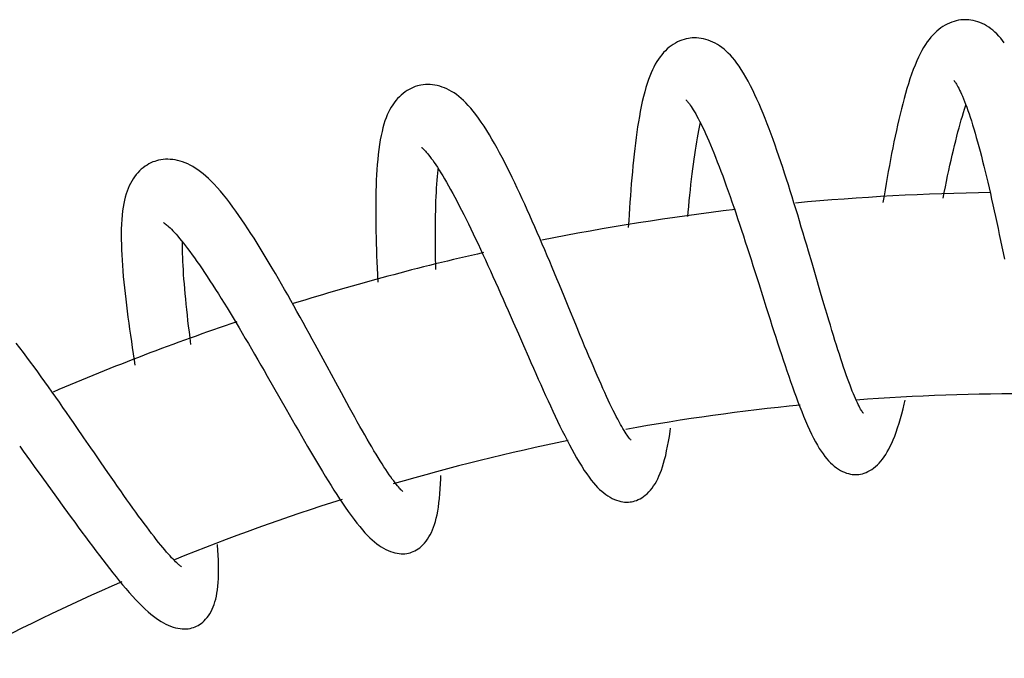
# Model space of a CAD drawing. Header units: millimetres. Extents: x 224 to 1420, y -1347 to 980.
# Tile 61 of 65: x 1088 to 1171, y 915 to 969. Entities that reach past the tile are written whole.
import ezdxf

# ---------------------------------------------------------------- set-up
doc = ezdxf.new("R2010")
doc.units = ezdxf.units.MM
doc.header["$LTSCALE"] = 77.505185
doc.layers.get('0').update_dxf_attribs({"linetype": 'CONTINUOUS'})

msp = doc.modelspace()

# ---------------------------------------------------------------- linework, layer by layer
at = {"color": 6, "linetype": 'CONTINUOUS'}
for p, q in [((1167.063, 963.55), (1167.067, 963.545)), ((1167.067, 963.545), (1167.077, 963.534)), ((1155.08, 948.147), (1154.783, 949.157)), ((1150.257, 947.444), (1150.581, 946.423)), ((1134.156, 945.346), (1133.754, 946.32)), ((1156.083, 944.725), (1155.803, 945.676)), ((1129.433, 944.14), (1129.864, 943.159)), ((1151.225, 944.39), (1151.544, 943.385)), ((1135.52, 942.041), (1135.14, 942.958)), ((1113.649, 940.34), (1113.146, 941.266)), ((1130.72, 941.204), (1131.142, 940.242)), ((1109.095, 938.616), (1109.628, 937.685)), ((1115.355, 937.198), (1114.881, 938.069)), ((1110.689, 935.826), (1111.212, 934.912)), ((1093.04, 934.275), (1092.754, 934.688)), ((1093.634, 933.414), (1093.04, 934.275)), ((1089.441, 930.995), (1090.07, 930.125)), ((1095.657, 930.478), (1095.094, 931.294)), ((1090.07, 930.125), (1091.321, 928.39)), ((1091.321, 928.39), (1091.938, 927.536))]:
    msp.add_line(p, q, dxfattribs=at)
for points in [[(1167.97, 968.691), (1167.816, 968.686), (1167.632, 968.668), (1167.446, 968.64), (1167.257, 968.6), (1167.067, 968.548), (1166.876, 968.485), (1166.686, 968.409), (1166.498, 968.321), (1166.313, 968.223), (1166.131, 968.113), (1165.952, 967.992), (1165.777, 967.859), (1165.606, 967.716), (1165.438, 967.56), (1165.275, 967.393), (1165.115, 967.213), (1164.958, 967.02), (1164.804, 966.813), (1164.653, 966.59), (1164.504, 966.352), (1164.358, 966.097), (1164.213, 965.822), (1164.068, 965.526), (1163.923, 965.206), (1163.777, 964.859), (1163.631, 964.486), (1163.487, 964.093), (1163.349, 963.692), (1163.218, 963.288), (1163.093, 962.88), (1162.972, 962.464), (1162.853, 962.038), (1162.737, 961.603), (1162.625, 961.161), (1162.515, 960.713), (1162.407, 960.259), (1162.302, 959.799), (1162.199, 959.332), (1162.098, 958.858), (1161.998, 958.377), (1161.9, 957.89), (1161.803, 957.396), (1161.707, 956.896), (1161.613, 956.391), (1161.52, 955.883), (1161.428, 955.371), (1161.338, 954.856), (1161.249, 954.339), (1161.161, 953.819), (1161.069, 953.261)], [(1171.311, 966.734), (1171.164, 966.934), (1171.008, 967.13), (1170.848, 967.314), (1170.685, 967.485), (1170.518, 967.645), (1170.348, 967.794), (1170.174, 967.931), (1169.996, 968.056), (1169.815, 968.171), (1169.631, 968.274), (1169.444, 968.367), (1169.255, 968.448), (1169.064, 968.517), (1168.874, 968.575), (1168.683, 968.621), (1168.495, 968.655), (1168.309, 968.678), (1168.126, 968.69), (1167.97, 968.691)], [(1144.799, 967.136), (1144.646, 967.114), (1144.465, 967.077), (1144.282, 967.029), (1144.099, 966.97), (1143.915, 966.898), (1143.733, 966.814), (1143.552, 966.719), (1143.375, 966.612), (1143.202, 966.495), (1143.034, 966.368), (1142.869, 966.229), (1142.708, 966.077), (1142.551, 965.914), (1142.399, 965.739), (1142.254, 965.554), (1142.113, 965.357), (1141.979, 965.15), (1141.85, 964.93), (1141.726, 964.698), (1141.607, 964.454), (1141.494, 964.198), (1141.383, 963.925), (1141.276, 963.633), (1141.169, 963.318), (1141.063, 962.974), (1140.958, 962.6), (1140.856, 962.202), (1140.759, 961.786), (1140.669, 961.364), (1140.585, 960.941), (1140.507, 960.514), (1140.433, 960.082), (1140.364, 959.644), (1140.298, 959.198), (1140.236, 958.744), (1140.176, 958.282), (1140.119, 957.812), (1140.065, 957.335), (1140.014, 956.85), (1139.965, 956.358), (1139.918, 955.86), (1139.873, 955.357), (1139.83, 954.849), (1139.789, 954.338), (1139.75, 953.823), (1139.713, 953.306), (1139.678, 952.786), (1139.644, 952.262), (1139.611, 951.735), (1139.577, 951.151)], [(1154.783, 949.157), (1154.634, 949.665), (1154.483, 950.173), (1154.332, 950.682), (1154.179, 951.193), (1154.025, 951.705), (1153.87, 952.218), (1153.714, 952.729), (1153.557, 953.238), (1153.4, 953.745), (1153.242, 954.249), (1153.083, 954.748), (1152.925, 955.244), (1152.765, 955.734), (1152.606, 956.219), (1152.445, 956.699), (1152.284, 957.175), (1152.121, 957.645), (1151.958, 958.11), (1151.794, 958.569), (1151.628, 959.022), (1151.461, 959.469), (1151.293, 959.908), (1151.124, 960.339), (1150.954, 960.762), (1150.782, 961.176), (1150.609, 961.581), (1150.434, 961.977), (1150.257, 962.363), (1150.075, 962.744), (1149.887, 963.122), (1149.692, 963.496), (1149.494, 963.854), (1149.299, 964.187), (1149.108, 964.494), (1148.921, 964.776), (1148.737, 965.035), (1148.555, 965.273), (1148.374, 965.492), (1148.194, 965.693), (1148.015, 965.877), (1147.835, 966.046), (1147.653, 966.203), (1147.469, 966.348), (1147.281, 966.48), (1147.091, 966.601), (1146.899, 966.709), (1146.706, 966.806), (1146.511, 966.891), (1146.314, 966.964), (1146.115, 967.026), (1145.917, 967.076), (1145.719, 967.114), (1145.524, 967.14), (1145.331, 967.155), (1145.141, 967.158), (1144.956, 967.151), (1144.799, 967.136)], [(1133.754, 946.32), (1133.552, 946.809), (1133.348, 947.298), (1133.144, 947.788), (1132.938, 948.28), (1132.731, 948.773), (1132.522, 949.265), (1132.313, 949.757), (1132.103, 950.248), (1131.893, 950.735), (1131.682, 951.22), (1131.472, 951.7), (1131.261, 952.176), (1131.051, 952.646), (1130.84, 953.112), (1130.63, 953.573), (1130.419, 954.029), (1130.207, 954.48), (1129.996, 954.925), (1129.783, 955.365), (1129.57, 955.798), (1129.357, 956.225), (1129.143, 956.644), (1128.929, 957.055), (1128.715, 957.458), (1128.501, 957.851), (1128.286, 958.235), (1128.07, 958.609), (1127.852, 958.975), (1127.628, 959.339), (1127.398, 959.699), (1127.166, 960.046), (1126.936, 960.375), (1126.711, 960.68), (1126.492, 960.961), (1126.278, 961.219), (1126.07, 961.456), (1125.865, 961.672), (1125.663, 961.871), (1125.462, 962.052), (1125.264, 962.218), (1125.065, 962.37), (1124.866, 962.508), (1124.666, 962.633), (1124.464, 962.746), (1124.262, 962.846), (1124.06, 962.934), (1123.857, 963.009), (1123.654, 963.073), (1123.45, 963.125), (1123.246, 963.166), (1123.043, 963.195), (1122.842, 963.212), (1122.645, 963.217), (1122.451, 963.211), (1122.262, 963.195), (1122.078, 963.168), (1121.924, 963.136)], [(1167.077, 963.534), (1167.093, 963.514), (1167.116, 963.484), (1167.146, 963.443), (1167.183, 963.39), (1167.226, 963.323), (1167.276, 963.242), (1167.332, 963.146), (1167.395, 963.032), (1167.464, 962.901), (1167.538, 962.755), (1167.614, 962.593), (1167.695, 962.417), (1167.778, 962.225), (1167.865, 962.017), (1167.954, 961.795), (1168.045, 961.558), (1168.138, 961.306), (1168.234, 961.039), (1168.331, 960.757), (1168.43, 960.46), (1168.531, 960.147), (1168.634, 959.82), (1168.738, 959.478), (1168.842, 959.124), (1168.948, 958.757), (1169.054, 958.378), (1169.161, 957.988), (1169.268, 957.588), (1169.375, 957.178), (1169.482, 956.757), (1169.59, 956.327), (1169.698, 955.887), (1169.807, 955.437), (1169.916, 954.977), (1170.025, 954.509), (1170.134, 954.033), (1170.243, 953.551), (1170.351, 953.064), (1170.46, 952.572), (1170.568, 952.075), (1170.675, 951.574), (1170.783, 951.069), (1170.89, 950.561), (1170.998, 950.049), (1171.105, 949.533), (1171.212, 949.015), (1171.319, 948.494)], [(1121.924, 963.136), (1121.774, 963.098), (1121.598, 963.042), (1121.422, 962.975), (1121.246, 962.897), (1121.071, 962.806), (1120.899, 962.704), (1120.73, 962.59), (1120.565, 962.466), (1120.405, 962.331), (1120.25, 962.185), (1120.102, 962.03), (1119.959, 961.864), (1119.823, 961.689), (1119.693, 961.504), (1119.569, 961.308), (1119.451, 961.101), (1119.34, 960.882), (1119.233, 960.65), (1119.133, 960.404), (1119.038, 960.143), (1118.949, 959.867), (1118.866, 959.575), (1118.787, 959.261), (1118.712, 958.922), (1118.641, 958.553), (1118.575, 958.154), (1118.516, 957.735), (1118.465, 957.312), (1118.421, 956.889), (1118.384, 956.462), (1118.352, 956.027), (1118.326, 955.587), (1118.304, 955.142), (1118.287, 954.69), (1118.273, 954.231), (1118.263, 953.764), (1118.257, 953.289), (1118.255, 952.807), (1118.255, 952.319), (1118.259, 951.825), (1118.265, 951.324), (1118.274, 950.819), (1118.286, 950.31), (1118.3, 949.797), (1118.316, 949.282), (1118.334, 948.764), (1118.354, 948.244), (1118.376, 947.72), (1118.4, 947.193), (1118.43, 946.55)], [(1144.445, 961.925), (1144.445, 961.926), (1144.446, 961.925), (1144.454, 961.917), (1144.471, 961.901), (1144.495, 961.876), (1144.527, 961.841), (1144.566, 961.796), (1144.613, 961.739), (1144.668, 961.67), (1144.73, 961.587), (1144.8, 961.488), (1144.88, 961.371), (1144.968, 961.236), (1145.06, 961.088), (1145.158, 960.924), (1145.261, 960.746), (1145.368, 960.551), (1145.481, 960.341), (1145.597, 960.117), (1145.716, 959.878), (1145.839, 959.624), (1145.966, 959.357), (1146.096, 959.074), (1146.229, 958.777), (1146.365, 958.464), (1146.505, 958.138), (1146.647, 957.797), (1146.791, 957.443), (1146.938, 957.077), (1147.087, 956.699), (1147.236, 956.311), (1147.387, 955.913), (1147.54, 955.505), (1147.693, 955.088), (1147.848, 954.661), (1148.004, 954.225), (1148.161, 953.779), (1148.32, 953.324), (1148.48, 952.861), (1148.64, 952.389), (1148.802, 951.912), (1148.963, 951.429), (1149.125, 950.942), (1149.287, 950.451), (1149.448, 949.957), (1149.61, 949.46), (1149.771, 948.961), (1149.933, 948.458), (1150.095, 947.952), (1150.257, 947.444)], [(1166.148, 953.624), (1166.241, 954.095), (1166.337, 954.573), (1166.433, 955.044), (1166.53, 955.506), (1166.626, 955.961), (1166.723, 956.407), (1166.82, 956.844), (1166.917, 957.269), (1167.014, 957.684), (1167.11, 958.086), (1167.206, 958.476), (1167.302, 958.854), (1167.397, 959.22), (1167.492, 959.574), (1167.586, 959.915), (1167.68, 960.242), (1167.773, 960.555), (1167.864, 960.853), (1167.954, 961.136), (1168.042, 961.402), (1168.071, 961.487)], [(1144.594, 952.082), (1144.627, 952.452), (1144.672, 952.936), (1144.718, 953.411), (1144.764, 953.879), (1144.812, 954.339), (1144.861, 954.791), (1144.912, 955.236), (1144.963, 955.67), (1145.016, 956.094), (1145.069, 956.507), (1145.124, 956.908), (1145.179, 957.295), (1145.235, 957.669), (1145.291, 958.029), (1145.349, 958.375), (1145.407, 958.708), (1145.466, 959.027), (1145.525, 959.333), (1145.585, 959.623), (1145.644, 959.899), (1145.664, 959.983)], [(1122.124, 957.918), (1122.123, 957.918), (1122.125, 957.917), (1122.135, 957.909), (1122.154, 957.895), (1122.181, 957.872), (1122.216, 957.84), (1122.26, 957.799), (1122.313, 957.747), (1122.375, 957.683), (1122.447, 957.607), (1122.528, 957.514), (1122.621, 957.405), (1122.722, 957.281), (1122.83, 957.142), (1122.944, 956.99), (1123.065, 956.823), (1123.193, 956.64), (1123.327, 956.443), (1123.466, 956.232), (1123.611, 956.006), (1123.76, 955.767), (1123.914, 955.514), (1124.072, 955.248), (1124.236, 954.966), (1124.405, 954.67), (1124.578, 954.36), (1124.755, 954.036), (1124.936, 953.7), (1125.121, 953.352), (1125.308, 952.992), (1125.498, 952.622), (1125.69, 952.243), (1125.885, 951.854), (1126.081, 951.455), (1126.28, 951.048), (1126.481, 950.631), (1126.684, 950.205), (1126.89, 949.77), (1127.097, 949.327), (1127.306, 948.877), (1127.517, 948.42), (1127.728, 947.958), (1127.94, 947.492), (1128.152, 947.022), (1128.365, 946.549), (1128.578, 946.073), (1128.791, 945.595), (1129.004, 945.113), (1129.218, 944.628), (1129.433, 944.14)], [(1099.601, 956.737), (1099.456, 956.683), (1099.287, 956.609), (1099.119, 956.523), (1098.952, 956.427), (1098.788, 956.318), (1098.627, 956.198), (1098.471, 956.067), (1098.32, 955.926), (1098.176, 955.775), (1098.038, 955.614), (1097.907, 955.444), (1097.782, 955.264), (1097.665, 955.075), (1097.554, 954.875), (1097.452, 954.667), (1097.357, 954.449), (1097.27, 954.222), (1097.19, 953.982), (1097.116, 953.728), (1097.05, 953.46), (1096.99, 953.175), (1096.937, 952.872), (1096.892, 952.548), (1096.853, 952.2), (1096.822, 951.826), (1096.799, 951.426), (1096.784, 951.007), (1096.778, 950.576), (1096.78, 950.142), (1096.788, 949.71), (1096.803, 949.276), (1096.823, 948.839), (1096.849, 948.396), (1096.879, 947.946), (1096.914, 947.488), (1096.954, 947.024), (1096.998, 946.551), (1097.047, 946.072), (1097.099, 945.586), (1097.155, 945.094), (1097.215, 944.596), (1097.277, 944.094), (1097.343, 943.588), (1097.411, 943.079), (1097.482, 942.568), (1097.555, 942.054), (1097.63, 941.538), (1097.708, 941.019), (1097.787, 940.496), (1097.868, 939.97), (1097.938, 939.529)], [(1113.146, 941.266), (1112.894, 941.73), (1112.64, 942.195), (1112.385, 942.66), (1112.128, 943.127), (1111.87, 943.595), (1111.61, 944.064), (1111.35, 944.531), (1111.089, 944.996), (1110.828, 945.459), (1110.568, 945.918), (1110.308, 946.373), (1110.048, 946.824), (1109.789, 947.27), (1109.53, 947.71), (1109.272, 948.146), (1109.015, 948.577), (1108.757, 949.002), (1108.499, 949.423), (1108.241, 949.838), (1107.983, 950.246), (1107.726, 950.648), (1107.469, 951.042), (1107.213, 951.429), (1106.957, 951.807), (1106.703, 952.175), (1106.45, 952.531), (1106.197, 952.88), (1105.94, 953.223), (1105.677, 953.563), (1105.41, 953.897), (1105.142, 954.219), (1104.878, 954.521), (1104.624, 954.799), (1104.379, 955.052), (1104.142, 955.284), (1103.912, 955.495), (1103.687, 955.688), (1103.465, 955.865), (1103.246, 956.025), (1103.029, 956.171), (1102.814, 956.302), (1102.599, 956.42), (1102.385, 956.525), (1102.171, 956.616), (1101.958, 956.695), (1101.746, 956.761), (1101.536, 956.815), (1101.328, 956.857), (1101.12, 956.888), (1100.913, 956.906), (1100.708, 956.913), (1100.506, 956.909), (1100.309, 956.894), (1100.117, 956.867), (1099.931, 956.831), (1099.751, 956.784), (1099.601, 956.737)], [(1123.325, 947.615), (1123.317, 948.023), (1123.308, 948.516), (1123.301, 949.001), (1123.297, 949.479), (1123.294, 949.948), (1123.292, 950.411), (1123.293, 950.866), (1123.296, 951.313), (1123.301, 951.751), (1123.309, 952.178), (1123.318, 952.595), (1123.33, 952.999), (1123.344, 953.39), (1123.36, 953.767), (1123.378, 954.131), (1123.398, 954.482), (1123.421, 954.82), (1123.445, 955.143), (1123.472, 955.453), (1123.501, 955.749), (1123.531, 956.03), (1123.541, 956.115)], [(1100.353, 951.568), (1100.352, 951.569), (1100.353, 951.568), (1100.364, 951.562), (1100.383, 951.549), (1100.412, 951.53), (1100.451, 951.503), (1100.499, 951.467), (1100.557, 951.421), (1100.625, 951.364), (1100.703, 951.296), (1100.793, 951.214), (1100.896, 951.116), (1101.01, 951.003), (1101.132, 950.877), (1101.263, 950.737), (1101.401, 950.584), (1101.547, 950.416), (1101.701, 950.235), (1101.862, 950.039), (1102.03, 949.83), (1102.204, 949.608), (1102.384, 949.373), (1102.57, 949.124), (1102.763, 948.861), (1102.962, 948.584), (1103.167, 948.294), (1103.378, 947.99), (1103.595, 947.674), (1103.815, 947.347), (1104.04, 947.008), (1104.269, 946.659), (1104.501, 946.301), (1104.737, 945.933), (1104.975, 945.556), (1105.217, 945.17), (1105.462, 944.775), (1105.71, 944.372), (1105.961, 943.96), (1106.215, 943.54), (1106.472, 943.113), (1106.73, 942.68), (1106.99, 942.242), (1107.25, 941.8), (1107.512, 941.354), (1107.774, 940.905), (1108.036, 940.454), (1108.299, 939.999), (1108.563, 939.541), (1108.829, 939.08), (1109.095, 938.616)], [(1102.658, 941.289), (1102.587, 941.853), (1102.526, 942.342), (1102.468, 942.824), (1102.412, 943.299), (1102.36, 943.766), (1102.31, 944.226), (1102.262, 944.679), (1102.218, 945.124), (1102.177, 945.559), (1102.139, 945.985), (1102.104, 946.4), (1102.073, 946.803), (1102.045, 947.194), (1102.021, 947.571), (1102.001, 947.935), (1101.984, 948.287), (1101.97, 948.625), (1101.96, 948.949), (1101.954, 949.26), (1101.951, 949.557), (1101.952, 949.84), (1101.953, 949.926)], [(1155.803, 945.676), (1155.373, 947.146), (1155.08, 948.147)], [(1150.581, 946.423), (1150.904, 945.404), (1151.225, 944.39)], [(1135.14, 942.958), (1134.555, 944.379), (1134.156, 945.346)], [(1159.416, 935.477), (1159.416, 935.478), (1159.409, 935.485), (1159.396, 935.501), (1159.377, 935.527), (1159.351, 935.564), (1159.319, 935.611), (1159.28, 935.671), (1159.234, 935.746), (1159.182, 935.835), (1159.124, 935.941), (1159.059, 936.064), (1158.988, 936.203), (1158.914, 936.356), (1158.835, 936.525), (1158.753, 936.709), (1158.666, 936.909), (1158.576, 937.123), (1158.483, 937.353), (1158.387, 937.597), (1158.287, 937.857), (1158.185, 938.132), (1158.079, 938.422), (1157.97, 938.727), (1157.859, 939.046), (1157.745, 939.379), (1157.628, 939.725), (1157.51, 940.083), (1157.39, 940.452), (1157.268, 940.833), (1157.144, 941.226), (1157.017, 941.629), (1156.889, 942.044), (1156.759, 942.468), (1156.627, 942.903), (1156.493, 943.347), (1156.358, 943.799), (1156.221, 944.259), (1156.083, 944.725)], [(1151.544, 943.385), (1151.703, 942.885), (1151.862, 942.389), (1152.02, 941.897), (1152.178, 941.409), (1152.336, 940.925), (1152.493, 940.447), (1152.649, 939.976), (1152.804, 939.511), (1152.959, 939.053), (1153.114, 938.601), (1153.269, 938.155), (1153.424, 937.715), (1153.58, 937.28), (1153.737, 936.854), (1153.893, 936.435), (1154.05, 936.026), (1154.208, 935.625), (1154.368, 935.23), (1154.533, 934.837), (1154.701, 934.45), (1154.872, 934.075), (1155.041, 933.718), (1155.209, 933.383), (1155.375, 933.071), (1155.538, 932.781), (1155.698, 932.515), (1155.855, 932.271), (1156.011, 932.046), (1156.167, 931.838), (1156.323, 931.645), (1156.48, 931.467), (1156.638, 931.304), (1156.798, 931.152), (1156.964, 931.011)], [(1129.864, 943.159), (1130.294, 942.178), (1130.72, 941.204)], [(1139.811, 933.204), (1139.811, 933.204), (1139.805, 933.21), (1139.79, 933.224), (1139.768, 933.248), (1139.739, 933.281), (1139.702, 933.324), (1139.657, 933.38), (1139.602, 933.451), (1139.54, 933.535), (1139.47, 933.635), (1139.394, 933.748), (1139.311, 933.876), (1139.222, 934.019), (1139.126, 934.178), (1139.025, 934.352), (1138.918, 934.541), (1138.805, 934.746), (1138.687, 934.966), (1138.564, 935.201), (1138.437, 935.45), (1138.305, 935.714), (1138.169, 935.991), (1138.029, 936.281), (1137.886, 936.584), (1137.739, 936.9), (1137.588, 937.229), (1137.432, 937.573), (1137.273, 937.929), (1137.11, 938.297), (1136.943, 938.677), (1136.774, 939.068), (1136.602, 939.468), (1136.427, 939.877), (1136.25, 940.295), (1136.071, 940.72), (1135.889, 941.153), (1135.706, 941.594), (1135.52, 942.041)], [(1092.754, 934.688), (1092.466, 935.103), (1092.164, 935.537), (1091.861, 935.972), (1091.557, 936.406), (1091.252, 936.839), (1090.947, 937.271), (1090.642, 937.7), (1090.337, 938.127), (1090.033, 938.55), (1089.73, 938.969), (1089.427, 939.385), (1089.124, 939.797), (1088.823, 940.204), (1088.521, 940.606), (1088.221, 941.004), (1087.922, 941.396)], [(1114.881, 938.069), (1114.148, 939.421), (1113.649, 940.34)], [(1131.142, 940.242), (1131.352, 939.766), (1131.56, 939.294), (1131.768, 938.824), (1131.976, 938.358), (1132.183, 937.895), (1132.39, 937.435), (1132.596, 936.981), (1132.801, 936.532), (1133.005, 936.09), (1133.207, 935.655), (1133.409, 935.228), (1133.608, 934.81), (1133.807, 934.4), (1134.005, 933.996), (1134.204, 933.599), (1134.403, 933.208), (1134.603, 932.825), (1134.803, 932.451), (1135.004, 932.084), (1135.209, 931.722), (1135.422, 931.36), (1135.642, 931), (1135.86, 930.659), (1136.068, 930.353), (1136.263, 930.082), (1136.448, 929.838), (1136.629, 929.616), (1136.806, 929.412), (1136.981, 929.225), (1137.155, 929.053), (1137.328, 928.895), (1137.501, 928.751), (1137.676, 928.619), (1137.854, 928.497)], [(1109.628, 937.685), (1110.16, 936.752), (1110.689, 935.826)], [(1120.558, 928.866), (1120.557, 928.866), (1120.55, 928.872), (1120.535, 928.884), (1120.511, 928.905), (1120.478, 928.934), (1120.437, 928.974), (1120.386, 929.024), (1120.325, 929.088), (1120.254, 929.167), (1120.173, 929.258), (1120.085, 929.363), (1119.99, 929.481), (1119.886, 929.614), (1119.774, 929.761), (1119.655, 929.923), (1119.528, 930.1), (1119.395, 930.292), (1119.254, 930.498), (1119.107, 930.718), (1118.954, 930.953), (1118.795, 931.201), (1118.63, 931.462), (1118.461, 931.736), (1118.286, 932.022), (1118.107, 932.32), (1117.921, 932.632), (1117.73, 932.957), (1117.534, 933.294), (1117.333, 933.643), (1117.128, 934.003), (1116.918, 934.373), (1116.704, 934.753), (1116.487, 935.142), (1116.267, 935.538), (1116.044, 935.942), (1115.817, 936.354), (1115.588, 936.773), (1115.355, 937.198)], [(1158.909, 930.307), (1159.037, 930.319), (1159.186, 930.343), (1159.338, 930.378), (1159.491, 930.424), (1159.646, 930.483), (1159.803, 930.553), (1159.961, 930.637), (1160.119, 930.735), (1160.278, 930.847), (1160.439, 930.975), (1160.597, 931.117), (1160.751, 931.272), (1160.896, 931.436), (1161.036, 931.61), (1161.172, 931.796), (1161.305, 931.996), (1161.435, 932.211), (1161.562, 932.441), (1161.687, 932.689), (1161.811, 932.956), (1161.934, 933.245), (1162.058, 933.557), (1162.18, 933.893), (1162.303, 934.252), (1162.423, 934.632), (1162.542, 935.027), (1162.655, 935.431), (1162.764, 935.839), (1162.87, 936.254), (1162.953, 936.591)], [(1111.212, 934.912), (1111.471, 934.46), (1111.73, 934.01), (1111.987, 933.564), (1112.244, 933.122), (1112.499, 932.683), (1112.754, 932.247), (1113.007, 931.817), (1113.259, 931.392), (1113.509, 930.974), (1113.757, 930.563), (1114.003, 930.159), (1114.246, 929.764), (1114.487, 929.377), (1114.728, 928.997), (1114.968, 928.623), (1115.207, 928.256), (1115.446, 927.897), (1115.688, 927.543), (1115.934, 927.191), (1116.182, 926.846), (1116.429, 926.514), (1116.671, 926.2), (1116.905, 925.91), (1117.132, 925.642), (1117.35, 925.397), (1117.56, 925.174), (1117.764, 924.971), (1117.962, 924.785), (1118.157, 924.616), (1118.349, 924.463), (1118.538, 924.324), (1118.726, 924.198), (1118.913, 924.085), (1119.104, 923.982)], [(1139.854, 928.008), (1139.98, 928.034), (1140.126, 928.074), (1140.273, 928.124), (1140.42, 928.187), (1140.568, 928.261), (1140.717, 928.348), (1140.865, 928.448), (1141.012, 928.562), (1141.159, 928.69), (1141.305, 928.835), (1141.448, 928.994), (1141.584, 929.164), (1141.711, 929.342), (1141.832, 929.529), (1141.947, 929.729), (1142.058, 929.941), (1142.164, 930.169), (1142.267, 930.412), (1142.365, 930.672), (1142.46, 930.951), (1142.553, 931.253), (1142.642, 931.578), (1142.729, 931.926), (1142.812, 932.296), (1142.892, 932.687), (1142.968, 933.094), (1143.039, 933.51), (1143.104, 933.929), (1143.146, 934.222)], [(1095.094, 931.294), (1094.517, 932.132), (1094.225, 932.556), (1093.634, 933.414)], [(1088.207, 932.692), (1088.503, 932.286), (1088.814, 931.859), (1089.127, 931.428), (1089.441, 930.995)], [(1156.964, 931.011), (1157.136, 930.879), (1157.312, 930.76), (1157.487, 930.655), (1157.659, 930.566), (1157.829, 930.492), (1157.996, 930.43), (1158.16, 930.381), (1158.321, 930.345), (1158.478, 930.32), (1158.632, 930.306), (1158.782, 930.302), (1158.909, 930.307)], [(1101.871, 922.515), (1101.871, 922.515), (1101.865, 922.518), (1101.85, 922.528), (1101.826, 922.545), (1101.792, 922.569), (1101.749, 922.602), (1101.696, 922.644), (1101.631, 922.698), (1101.554, 922.766), (1101.466, 922.846), (1101.37, 922.938), (1101.265, 923.042), (1101.151, 923.159), (1101.028, 923.289), (1100.895, 923.433), (1100.754, 923.591), (1100.604, 923.763), (1100.446, 923.947), (1100.28, 924.146), (1100.106, 924.357), (1099.925, 924.582), (1099.738, 924.819), (1099.544, 925.067), (1099.343, 925.327), (1099.137, 925.599), (1098.924, 925.883), (1098.704, 926.179), (1098.477, 926.487), (1098.244, 926.806), (1098.005, 927.136), (1097.761, 927.476), (1097.512, 927.825), (1097.259, 928.183), (1097.001, 928.548), (1096.74, 928.921), (1096.475, 929.3), (1096.206, 929.686), (1095.933, 930.079), (1095.657, 930.478)], [(1121.15, 923.704), (1121.272, 923.744), (1121.414, 923.799), (1121.554, 923.865), (1121.694, 923.942), (1121.833, 924.032), (1121.972, 924.134), (1122.109, 924.249), (1122.243, 924.378), (1122.375, 924.521), (1122.505, 924.68), (1122.63, 924.853), (1122.748, 925.037), (1122.856, 925.228), (1122.956, 925.427), (1123.049, 925.637), (1123.137, 925.86), (1123.219, 926.098), (1123.295, 926.35), (1123.365, 926.619), (1123.43, 926.907), (1123.49, 927.217), (1123.545, 927.55), (1123.594, 927.905), (1123.638, 928.282), (1123.676, 928.679), (1123.708, 929.091), (1123.734, 929.513), (1123.755, 929.938), (1123.766, 930.229)], [(1137.854, 928.497), (1138.038, 928.385), (1138.225, 928.286), (1138.41, 928.201), (1138.589, 928.132), (1138.765, 928.076), (1138.937, 928.033), (1139.105, 928.002), (1139.268, 927.983), (1139.426, 927.975), (1139.579, 927.978), (1139.729, 927.99), (1139.854, 928.008)], [(1091.938, 927.536), (1092.244, 927.114), (1092.549, 926.694), (1092.853, 926.277), (1093.155, 925.864), (1093.455, 925.455), (1093.755, 925.049), (1094.052, 924.648), (1094.348, 924.252), (1094.64, 923.863), (1094.93, 923.48), (1095.217, 923.105), (1095.502, 922.737), (1095.783, 922.377), (1096.063, 922.024), (1096.34, 921.679), (1096.616, 921.341), (1096.892, 921.009), (1097.17, 920.682), (1097.452, 920.358), (1097.735, 920.041), (1098.016, 919.737), (1098.289, 919.451), (1098.553, 919.187), (1098.807, 918.945), (1099.049, 918.725), (1099.282, 918.525), (1099.506, 918.345), (1099.723, 918.182), (1099.935, 918.034), (1100.141, 917.902), (1100.344, 917.784), (1100.544, 917.679), (1100.743, 917.586), (1100.943, 917.504), (1101.147, 917.433), (1101.351, 917.375), (1101.55, 917.33), (1101.741, 917.3), (1101.925, 917.282), (1102.103, 917.276), (1102.274, 917.281), (1102.437, 917.297), (1102.594, 917.322), (1102.744, 917.357), (1102.888, 917.4), (1103.007, 917.445)], [(1103.007, 917.445), (1103.125, 917.496), (1103.259, 917.566), (1103.392, 917.647), (1103.523, 917.738), (1103.652, 917.842), (1103.779, 917.959), (1103.903, 918.088), (1104.023, 918.23), (1104.139, 918.386), (1104.251, 918.558), (1104.357, 918.744), (1104.454, 918.939), (1104.542, 919.14), (1104.62, 919.349), (1104.691, 919.568), (1104.754, 919.799), (1104.81, 920.044), (1104.859, 920.303), (1104.901, 920.578), (1104.935, 920.871), (1104.962, 921.185), (1104.981, 921.522), (1104.992, 921.88), (1104.996, 922.26), (1104.992, 922.659), (1104.98, 923.074), (1104.961, 923.496), (1104.937, 923.92), (1104.908, 924.344), (1104.903, 924.411)], [(1119.104, 923.982), (1119.3, 923.89), (1119.496, 923.81), (1119.689, 923.745), (1119.876, 923.695), (1120.057, 923.658), (1120.233, 923.633), (1120.403, 923.62), (1120.568, 923.618), (1120.726, 923.627), (1120.879, 923.645), (1121.027, 923.673), (1121.15, 923.704)]]:
    msp.add_lwpolyline(points, dxfattribs=at)
for radius, start, end in [(208.5, 90.83048, 95.36611), (208.5, 96.76301, 101.31026), (208.5, 102.69332, 107.26845), (208.5, 108.64281, 113.20006), (191.5, 89.77484, 94.30182), (191.5, 95.72512, 100.16493), (191.5, 101.64884, 106.20448), (191.5, 107.55257, 112.05484), (191.5, 113.49609, 117.94513)]:
    msp.add_arc((1173.173, 745.626), radius, start, end, dxfattribs=at)

doc.saveas('drawing.dxf')
